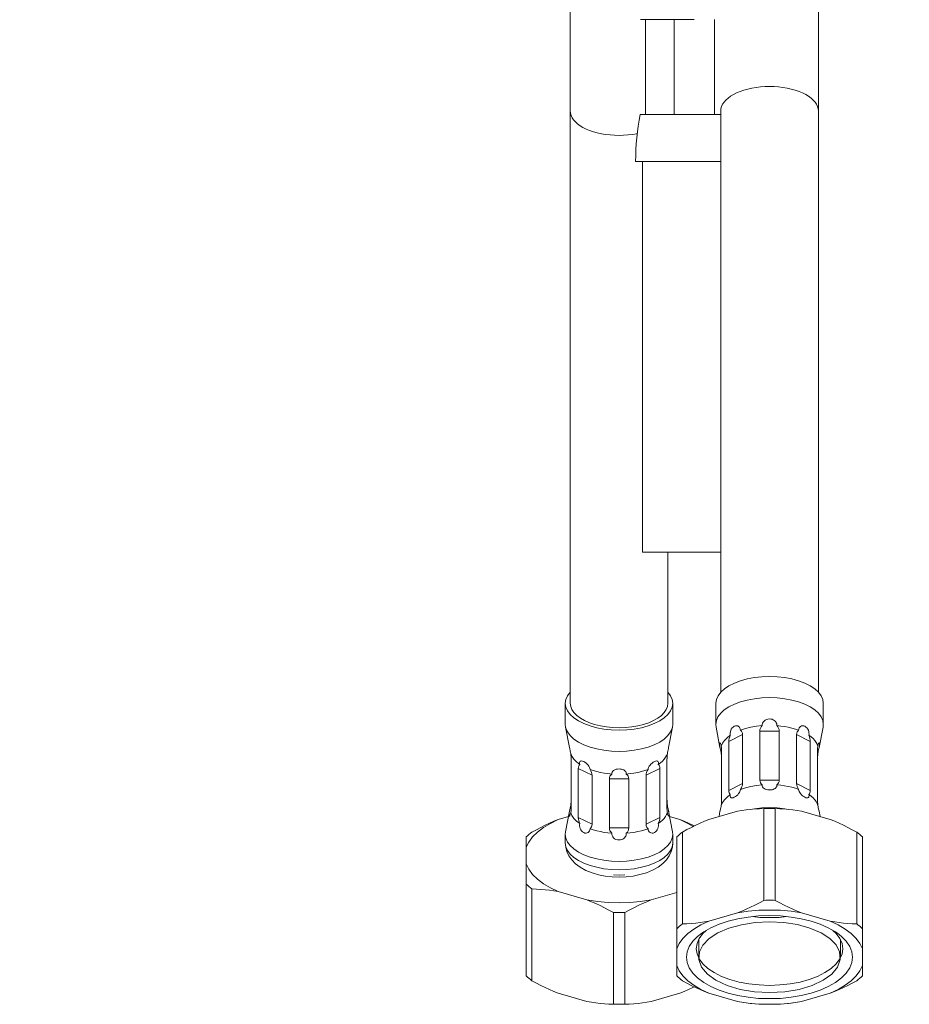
# Model space of a CAD drawing. Extents: x -559 to 5382, y 40 to 867.
# Tile 3 of 8: x 5008 to 5099, y 60 to 160. Entities that reach past the tile are written whole.
import ezdxf

# ---------------------------------------------------------------- set-up
doc = ezdxf.new("R2010")
doc.units = 0
doc.header["$LTSCALE"] = 2
doc.header["$MEASUREMENT"] = 0
doc.layers.get('DEFPOINTS').update_dxf_attribs({"linetype": 'CONTINUOUS'})
doc.layers.add('COSTRUZIONE', color=4, linetype='CONTINUOUS', lineweight=13)
doc.styles.add('ISO', font='tahoma.ttf')
doc.dimstyles.new('ISO-25', dxfattribs={"dimtxt": 20, "dimasz": 4, "dimexe": 1, "dimexo": 1.5, "dimgap": 1.5, "dimtad": 1, "dimdec": 1, "dimtxsty": 'ISO', "dimcen": 2.5, "dimclrd": 7, "dimclre": 7, "dimclrt": 7, "dimadec": 0, "dimazin": 0, "dimtfac": 1, "dimtdec": 1, "dimtmove": 0, "dimatfit": 3, "dimfxl": 1, "dimlwd": 13, "dimarcsym": 0})

# ---------------------------------------------------------------- blocks, each defined once
blk = doc.blocks.new('*D55')
at = {"layer": 'COSTRUZIONE', "color": 7, "lineweight": -2, "transparency": 16777216}
for p, q in [((5055.26, 244.03), (5055.26, 171.08)), ((5099.26, 244.03), (5099.26, 171.08))]:
    blk.add_line(p, q, dxfattribs=at)
at = {"layer": 'COSTRUZIONE', "color": 7, "lineweight": 13, "transparency": 16777216}
for p, q in [((5055.26, 172.08), (4911.2, 172.08)), ((5095.26, 172.08), (5059.26, 172.08))]:
    blk.add_line(p, q, dxfattribs=at)
at = {"layer": 'COSTRUZIONE', "color": 7, "transparency": 16777216}
for points in [[(5059.26, 172.74), (5059.26, 171.41), (5055.26, 172.08)], [(5095.26, 172.74), (5095.26, 171.41), (5099.26, 172.08)]]:
    blk.add_solid(points, dxfattribs=at)
at = {"layer": 'DEFPOINTS', "color": 0, "transparency": 16777216}
for p in [(5055.26, 245.53), (5099.26, 245.53), (5055.26, 172.08)]:
    blk.add_point(p, dxfattribs=at)
at = {"layer": 'COSTRUZIONE', "color": 7, "transparency": 16777216, "insert": (4912.7, 227.76), "char_height": 20, "attachment_point": 1, "style": 'ISO'}
blk.add_mtext('MIN. 33,5\\PMAX. 42', dxfattribs=at)

msp = doc.modelspace()

# ---------------------------------------------------------------- linework, layer by layer
at = {"layer": 'COSTRUZIONE', "color": 7}
for p, q in [((5064.56, 194.03), (5064.56, 90.37)), ((5089.96, 194.03), (5089.96, 91.51)), ((5077.26, 160.33), (5071.76, 160.33)), ((5072.26, 150.63), (5072.26, 160.33)), ((5075.19, 150.63), (5075.19, 160.33)), ((5079.33, 150.63), (5079.33, 160.33)), ((5079.96, 150.63), (5071.72, 150.63)), ((5079.96, 150.99), (5079.96, 91.51)), ((5071.26, 145.83), (5079.96, 145.83)), ((5071.96, 145.83), (5071.96, 105.83)), ((5079.96, 105.83), (5071.96, 105.83)), ((5074.56, 105.83), (5074.56, 90.37)), ((5064.06, 88.2), (5064.06, 90.37)), ((5075.06, 88.2), (5075.06, 90.37)), ((5079.46, 88.2), (5079.46, 90.37)), ((5090.46, 88.2), (5090.46, 90.37)), ((5064.06, 88.2), (5064.09, 87.94)), ((5064.49, 85.83), (5064.09, 87.94)), ((5074.63, 85.83), (5075.04, 87.94)), ((5075.06, 88.2), (5075.04, 87.94)), ((5079.46, 88.2), (5079.49, 87.94)), ((5079.89, 85.83), (5079.49, 87.94)), ((5090.03, 85.83), (5090.44, 87.94)), ((5090.46, 88.2), (5090.44, 87.94)), ((5080.79, 86.46), (5082.2, 87.17)), ((5082.2, 82.15), (5082.2, 87.17)), ((5083.97, 87.53), (5085.96, 87.53)), ((5083.97, 82.51), (5083.97, 87.53)), ((5085.96, 82.51), (5085.96, 87.53)), ((5087.72, 87.17), (5089.13, 86.46)), ((5087.72, 82.15), (5087.72, 87.17)), ((5064.52, 85.73), (5064.5, 85.83)), ((5064.57, 85.46), (5064.52, 85.73)), ((5074.63, 85.83), (5074.61, 85.73)), ((5080.79, 81.44), (5080.79, 86.46)), ((5089.13, 81.44), (5089.13, 86.46)), ((5090.01, 85.73), (5090.03, 85.83)), ((5064.62, 85.23), (5064.74, 84.94)), ((5074.43, 85.03), (5074.32, 84.84)), ((5074.51, 85.23), (5074.43, 85.03)), ((5074.53, 85.35), (5074.51, 85.23)), ((5079.97, 85.46), (5080, 85.35)), ((5080, 85.35), (5080.02, 85.23)), ((5080.06, 80.56), (5080.06, 85.58)), ((5089.86, 80.56), (5089.86, 85.58)), ((5064.66, 79.56), (5064.66, 84.59)), ((5065.39, 83.7), (5066.8, 83)), ((5065.39, 78.68), (5065.39, 83.7)), ((5072.32, 83), (5073.73, 83.7)), ((5073.73, 78.68), (5073.73, 83.7)), ((5074.46, 79.56), (5074.46, 84.59)), ((5066.8, 77.98), (5066.8, 83)), ((5068.57, 82.63), (5070.56, 82.63)), ((5068.57, 77.61), (5068.57, 82.63)), ((5070.56, 77.61), (5070.56, 82.63)), ((5072.32, 77.98), (5072.32, 83)), ((5080.79, 81.44), (5082.2, 82.15)), ((5083.97, 82.51), (5085.96, 82.51)), ((5087.72, 82.15), (5089.13, 81.44)), ((5074.53, 79.8), (5074.51, 79.91)), ((5074.55, 79.68), (5074.53, 79.8)), ((5080, 79.8), (5080.02, 79.91)), ((5080.14, 80.21), (5080.02, 79.91)), ((5080.34, 80.5), (5080.14, 80.21)), ((5084.96, 79.69), (5084.18, 79.67)), ((5084.96, 79.69), (5085.74, 79.67)), ((5089.72, 80.31), (5089.83, 80.11)), ((5089.83, 80.11), (5089.91, 79.91)), ((5089.95, 79.68), (5090.01, 79.42)), ((5064.39, 78.77), (5063.34, 78.47)), ((5064.09, 77.21), (5064.49, 79.32)), ((5064.52, 79.42), (5064.5, 79.32)), ((5065.39, 78.68), (5066.8, 77.98)), ((5072.32, 77.98), (5073.73, 78.68)), ((5075.04, 77.21), (5074.63, 79.32)), ((5075.78, 78.47), (5074.73, 78.77)), ((5078.74, 78.47), (5081.68, 79.32)), ((5079.79, 78.77), (5079.89, 79.32)), ((5079.9, 79.32), (5079.92, 79.42)), ((5084.38, 70.2), (5084.38, 79.6)), ((5085.54, 70.2), (5085.54, 79.6)), ((5088.24, 79.32), (5091.18, 78.47)), ((5090.01, 79.42), (5090.03, 79.32)), ((5090.13, 78.77), (5090.03, 79.32)), ((5068.57, 77.61), (5070.56, 77.61)), ((5060.06, 62.48), (5060.06, 76.69)), ((5064.09, 77.21), (5064.06, 76.94)), ((5064.06, 76.08), (5064.06, 76.94)), ((5075.04, 77.21), (5075.06, 76.94)), ((5075.06, 76.08), (5075.06, 76.94)), ((5075.46, 62.48), (5075.46, 76.69)), ((5076.04, 67.8), (5076.04, 77.19)), ((5093.88, 67.8), (5093.88, 77.19)), ((5094.46, 62.48), (5094.46, 76.69)), ((5068.99, 72.8), (5069.56, 72.78)), ((5069.56, 72.78), (5070.14, 72.8)), ((5060.64, 61.98), (5060.64, 71.37)), ((5063.34, 71.09), (5066.28, 70.24)), ((5072.84, 70.24), (5075.46, 71)), ((5068.98, 59.57), (5068.98, 68.96)), ((5070.14, 59.57), (5070.14, 68.96)), ((5078.74, 68.08), (5081.68, 68.92)), ((5088.24, 68.92), (5091.18, 68.08)), ((5078.14, 66.81), (5077.77, 66.31)), ((5078.48, 67.12), (5078.14, 66.81)), ((5091.44, 67.12), (5091.78, 66.81)), ((5091.78, 66.81), (5092.16, 66.31)), ((5077.71, 64.39), (5077.71, 66.18)), ((5092.21, 64.39), (5092.21, 66.18)), ((5077.46, 65.25), (5077.54, 64.72)), ((5077.54, 64.72), (5077.77, 64.2)), ((5092.39, 64.72), (5092.16, 64.2)), ((5092.46, 65.25), (5092.39, 64.72)), ((5075.46, 63.54), (5075.72, 62.99)), ((5094.46, 63.54), (5094.2, 62.99)), ((5075.72, 62.99), (5076.1, 62.47)), ((5094.2, 62.99), (5093.82, 62.47)), ((5063.34, 60.7), (5066.28, 59.85)), ((5072.84, 59.85), (5075.78, 60.7)), ((5081.68, 59.85), (5078.74, 60.7)), ((5091.18, 60.7), (5088.24, 59.85))]:
    msp.add_line(p, q, dxfattribs=at)
for points in [[(5084.96, 153.49), (5084.5, 153.48), (5084.04, 153.45), (5083.59, 153.39), (5083.16, 153.32), (5082.73, 153.23), (5082.33, 153.11), (5081.95, 152.98), (5081.59, 152.84), (5081.27, 152.67), (5080.97, 152.5), (5080.71, 152.3), (5080.49, 152.1), (5080.3, 151.89), (5080.15, 151.67), (5080.05, 151.45), (5079.98, 151.22), (5079.96, 150.99)], [(5089.96, 150.99), (5089.94, 151.22), (5089.88, 151.45), (5089.77, 151.67), (5089.62, 151.89), (5089.44, 152.1), (5089.21, 152.3), (5088.95, 152.5), (5088.66, 152.67), (5088.33, 152.84), (5087.98, 152.98), (5087.59, 153.11), (5087.19, 153.23), (5086.77, 153.32), (5086.33, 153.39), (5085.88, 153.45), (5085.42, 153.48), (5084.96, 153.49)], [(5069.56, 148.49), (5069.1, 148.5), (5068.64, 148.53), (5068.19, 148.58), (5067.76, 148.66), (5067.33, 148.75), (5066.93, 148.86), (5066.55, 148.99), (5066.19, 149.14), (5065.87, 149.3), (5065.57, 149.48), (5065.31, 149.67), (5065.09, 149.87), (5064.9, 150.09), (5064.75, 150.3), (5064.65, 150.53), (5064.58, 150.76), (5064.56, 150.99)], [(5071.43, 148.67), (5071.37, 148.66), (5070.93, 148.58), (5070.48, 148.53), (5070.02, 148.5), (5069.56, 148.49)], [(5084.96, 93.12), (5084.17, 93.09), (5083.41, 93.01), (5082.68, 92.87), (5081.99, 92.68), (5081.36, 92.44), (5080.81, 92.17), (5080.34, 91.85), (5079.96, 91.51), (5079.69, 91.14), (5079.52, 90.76), (5079.46, 90.37)], [(5084.96, 93.12), (5085.75, 93.09), (5086.51, 93.01), (5087.25, 92.87), (5087.94, 92.68), (5088.56, 92.44), (5089.12, 92.17), (5089.59, 91.85), (5089.96, 91.51), (5090.24, 91.14), (5090.41, 90.76), (5090.46, 90.37)], [(5064.56, 91.51), (5064.56, 91.51), (5064.29, 91.14), (5064.12, 90.76), (5064.06, 90.37)], [(5074.56, 91.51), (5074.56, 91.51), (5074.84, 91.14), (5075.01, 90.76), (5075.06, 90.37)], [(5084.96, 90.95), (5084.18, 90.92), (5083.41, 90.84), (5082.68, 90.7), (5081.99, 90.52), (5081.36, 90.28), (5080.81, 90), (5080.33, 89.69), (5079.96, 89.34), (5079.68, 88.98), (5079.52, 88.59), (5079.46, 88.2)], [(5084.96, 90.95), (5085.74, 90.92), (5086.51, 90.84), (5087.25, 90.7), (5087.94, 90.52), (5088.56, 90.28), (5089.12, 90), (5089.59, 89.69), (5089.96, 89.34), (5090.24, 88.98), (5090.41, 88.59), (5090.46, 88.2)], [(5064.06, 90.37), (5064.12, 89.98), (5064.29, 89.59), (5064.56, 89.22), (5064.94, 88.88), (5065.41, 88.57), (5065.96, 88.29), (5066.59, 88.05), (5067.28, 87.87), (5068.01, 87.73), (5068.77, 87.65), (5069.56, 87.62)], [(5069.56, 87.87), (5068.9, 87.89), (5068.27, 87.95), (5067.65, 88.06), (5067.06, 88.2), (5066.52, 88.38), (5066.03, 88.6), (5065.6, 88.85), (5065.23, 89.12), (5064.94, 89.41), (5064.73, 89.72), (5064.61, 90.04), (5064.56, 90.37)], [(5074.56, 90.37), (5074.52, 90.04), (5074.39, 89.72), (5074.18, 89.41), (5073.89, 89.12), (5073.53, 88.85), (5073.1, 88.6), (5072.61, 88.38), (5072.06, 88.2), (5071.48, 88.06), (5070.86, 87.95), (5070.22, 87.89), (5069.56, 87.87)], [(5075.06, 90.37), (5075.01, 89.98), (5074.84, 89.59), (5074.56, 89.22), (5074.19, 88.88), (5073.72, 88.57), (5073.16, 88.29), (5072.54, 88.05), (5071.85, 87.87), (5071.11, 87.73), (5070.35, 87.65), (5069.56, 87.62)], [(5084.22, 88.08), (5084.22, 88.2), (5084.25, 88.32), (5084.31, 88.44), (5084.4, 88.55), (5084.52, 88.64), (5084.65, 88.71), (5084.8, 88.75), (5084.96, 88.77)], [(5084.96, 88.77), (5085.1, 88.75), (5085.22, 88.73), (5085.33, 88.68), (5085.44, 88.62), (5085.52, 88.54), (5085.6, 88.46), (5085.65, 88.37), (5085.69, 88.27), (5085.7, 88.18), (5085.7, 88.08)], [(5064.09, 87.94), (5064.12, 87.81), (5064.28, 87.43), (5064.56, 87.06), (5064.93, 86.71), (5065.41, 86.4), (5065.96, 86.12), (5066.59, 85.89), (5067.28, 85.7), (5068.01, 85.56), (5068.78, 85.48), (5069.56, 85.45)], [(5075.04, 87.94), (5075.01, 87.81), (5074.84, 87.43), (5074.56, 87.06), (5074.19, 86.71), (5073.72, 86.4), (5073.16, 86.12), (5072.54, 85.89), (5071.85, 85.7), (5071.11, 85.56), (5070.34, 85.48), (5069.56, 85.45)], [(5081.99, 87.61), (5081.97, 87.73), (5081.93, 87.84), (5081.88, 87.93), (5081.8, 88), (5081.7, 88.05), (5081.59, 88.07), (5081.47, 88.06), (5081.34, 88.02), (5081.23, 87.94), (5081.13, 87.84), (5081.05, 87.72), (5080.99, 87.6), (5080.95, 87.46), (5080.93, 87.33), (5080.93, 87.21), (5080.94, 87.09)], [(5084.22, 88.08), (5083.63, 88.01), (5083.05, 87.91), (5082.5, 87.78), (5081.99, 87.61)], [(5083.97, 87.53), (5083.98, 87.68), (5084.03, 87.82), (5084.11, 87.95), (5084.22, 88.08)], [(5085.7, 88.08), (5086.1, 88.04), (5086.49, 87.98), (5086.88, 87.91), (5087.25, 87.83), (5087.6, 87.73), (5087.94, 87.61)], [(5085.7, 88.08), (5085.81, 87.95), (5085.89, 87.82), (5085.94, 87.68), (5085.96, 87.53)], [(5088.98, 87.09), (5089, 87.21), (5088.99, 87.33), (5088.97, 87.46), (5088.93, 87.6), (5088.87, 87.72), (5088.79, 87.84), (5088.69, 87.94), (5088.58, 88.02), (5088.46, 88.06), (5088.34, 88.07), (5088.23, 88.05), (5088.13, 88), (5088.05, 87.93), (5087.99, 87.84), (5087.95, 87.73), (5087.94, 87.61)], [(5080.94, 87.09), (5080.61, 86.84), (5080.34, 86.56), (5080.14, 86.27), (5080.02, 85.97)], [(5080.79, 86.46), (5080.8, 86.62), (5080.83, 86.77), (5080.88, 86.93), (5080.94, 87.09)], [(5081.99, 87.61), (5082.08, 87.53), (5082.14, 87.43), (5082.19, 87.31), (5082.2, 87.17)], [(5087.72, 87.17), (5087.74, 87.31), (5087.78, 87.43), (5087.85, 87.53), (5087.94, 87.61)], [(5088.98, 87.09), (5089.21, 86.92), (5089.41, 86.75), (5089.58, 86.56), (5089.72, 86.37), (5089.83, 86.17), (5089.91, 85.97)], [(5088.98, 87.09), (5089.05, 86.93), (5089.09, 86.77), (5089.12, 86.62), (5089.13, 86.46)], [(5074.61, 85.73), (5074.55, 85.46), (5074.53, 85.35)], [(5080.02, 85.97), (5080, 86.08), (5079.97, 86.18), (5079.94, 86.25), (5079.92, 86.3), (5079.89, 86.32), (5079.87, 86.32), (5079.85, 86.28), (5079.85, 86.21), (5079.85, 86.11), (5079.87, 85.99), (5079.89, 85.86), (5079.9, 85.83)], [(5079.9, 85.83), (5079.92, 85.73), (5079.97, 85.46)], [(5080.02, 85.97), (5080.03, 85.91), (5080.05, 85.83), (5080.06, 85.72), (5080.06, 85.58)], [(5089.86, 85.58), (5089.87, 85.72), (5089.87, 85.83), (5089.89, 85.91), (5089.91, 85.97)], [(5090.03, 85.83), (5090.04, 85.86), (5090.06, 85.99), (5090.07, 86.11), (5090.08, 86.21), (5090.07, 86.28), (5090.06, 86.32), (5090.04, 86.32), (5090.01, 86.3), (5089.98, 86.25), (5089.95, 86.18), (5089.93, 86.08), (5089.91, 85.97)], [(5089.91, 85.23), (5089.93, 85.35), (5089.95, 85.46), (5090.01, 85.73)], [(5064.62, 85.23), (5064.6, 85.35), (5064.57, 85.46)], [(5064.62, 85.23), (5064.63, 85.06), (5064.65, 84.9), (5064.66, 84.74), (5064.66, 84.59)], [(5064.74, 84.94), (5064.94, 84.65), (5065.21, 84.37), (5065.54, 84.12)], [(5074.32, 84.84), (5074.18, 84.65), (5074.01, 84.46), (5073.81, 84.28), (5073.58, 84.12)], [(5074.46, 84.59), (5074.47, 84.74), (5074.47, 84.9), (5074.49, 85.06), (5074.51, 85.23)], [(5080.06, 84.59), (5080.06, 84.74), (5080.05, 84.9), (5080.03, 85.06), (5080.02, 85.23)], [(5089.91, 85.23), (5089.89, 85.06), (5089.87, 84.9), (5089.87, 84.74), (5089.86, 84.59)], [(5065.39, 83.7), (5065.4, 83.84), (5065.43, 83.95), (5065.48, 84.05), (5065.54, 84.12)], [(5066.59, 83.59), (5066.57, 83.7), (5066.53, 83.8), (5066.48, 83.92), (5066.4, 84.03), (5066.3, 84.14), (5066.19, 84.24), (5066.07, 84.33), (5065.94, 84.4), (5065.83, 84.45), (5065.73, 84.47), (5065.65, 84.46), (5065.59, 84.43), (5065.55, 84.38), (5065.53, 84.31), (5065.53, 84.22), (5065.54, 84.12)], [(5068.82, 83.13), (5068.82, 83.23), (5068.85, 83.33), (5068.91, 83.42), (5069, 83.5), (5069.12, 83.56), (5069.25, 83.61), (5069.4, 83.64), (5069.56, 83.65)], [(5069.56, 83.65), (5069.7, 83.64), (5069.82, 83.62), (5069.93, 83.59), (5070.04, 83.55), (5070.12, 83.5), (5070.2, 83.43), (5070.25, 83.37), (5070.29, 83.29), (5070.3, 83.21), (5070.3, 83.13)], [(5073.58, 84.12), (5073.6, 84.22), (5073.59, 84.31), (5073.57, 84.38), (5073.53, 84.43), (5073.47, 84.46), (5073.39, 84.47), (5073.29, 84.45), (5073.18, 84.4), (5073.06, 84.33), (5072.94, 84.24), (5072.83, 84.14), (5072.73, 84.03), (5072.65, 83.92), (5072.59, 83.8), (5072.55, 83.7), (5072.54, 83.59)], [(5073.58, 84.12), (5073.65, 84.04), (5073.69, 83.95), (5073.72, 83.84), (5073.73, 83.7)], [(5066.59, 83.59), (5066.92, 83.48), (5067.28, 83.38), (5067.65, 83.29), (5068.03, 83.22), (5068.42, 83.17), (5068.82, 83.13)], [(5066.59, 83.59), (5066.68, 83.44), (5066.75, 83.29), (5066.79, 83.15), (5066.8, 83)], [(5068.57, 82.63), (5068.58, 82.78), (5068.63, 82.91), (5068.71, 83.02), (5068.82, 83.13)], [(5072.54, 83.59), (5072.2, 83.48), (5071.85, 83.38), (5071.48, 83.29), (5071.09, 83.22), (5070.7, 83.17), (5070.3, 83.13)], [(5070.3, 83.13), (5070.41, 83.02), (5070.49, 82.9), (5070.54, 82.78), (5070.56, 82.63)], [(5072.32, 83), (5072.34, 83.15), (5072.38, 83.3), (5072.45, 83.44), (5072.54, 83.59)], [(5082.2, 82.15), (5082.19, 82), (5082.14, 81.85), (5082.08, 81.7), (5081.99, 81.55)], [(5084.22, 82.01), (5083.63, 81.95), (5083.05, 81.85), (5082.5, 81.72), (5081.99, 81.55)], [(5084.22, 82.01), (5084.11, 82.12), (5084.04, 82.23), (5083.99, 82.37), (5083.97, 82.51)], [(5084.96, 81.5), (5084.79, 81.51), (5084.64, 81.54), (5084.51, 81.59), (5084.4, 81.65), (5084.31, 81.73), (5084.25, 81.82), (5084.22, 81.91), (5084.22, 82.01)], [(5085.7, 82.01), (5085.7, 81.93), (5085.69, 81.86), (5085.65, 81.78), (5085.6, 81.72), (5085.53, 81.65), (5085.44, 81.6), (5085.34, 81.56), (5085.22, 81.52), (5085.1, 81.5), (5084.96, 81.5)], [(5085.96, 82.51), (5085.94, 82.37), (5085.89, 82.24), (5085.81, 82.12), (5085.7, 82.01)], [(5085.7, 82.01), (5086.1, 81.98), (5086.49, 81.92), (5086.88, 81.85), (5087.25, 81.77), (5087.6, 81.67), (5087.94, 81.55)], [(5087.94, 81.55), (5087.84, 81.7), (5087.78, 81.85), (5087.74, 82), (5087.72, 82.15)], [(5080.94, 81.03), (5080.61, 80.77), (5080.34, 80.5)], [(5080.94, 81.03), (5080.88, 81.1), (5080.83, 81.19), (5080.8, 81.31), (5080.79, 81.44)], [(5080.94, 81.03), (5080.93, 80.93), (5080.93, 80.84), (5080.95, 80.77), (5080.99, 80.71), (5081.05, 80.68), (5081.13, 80.68), (5081.23, 80.7), (5081.34, 80.75), (5081.47, 80.82), (5081.59, 80.91), (5081.7, 81.01), (5081.8, 81.12), (5081.88, 81.23), (5081.93, 81.34), (5081.97, 81.45), (5081.99, 81.55)], [(5087.94, 81.55), (5087.95, 81.45), (5087.99, 81.34), (5088.05, 81.23), (5088.13, 81.12), (5088.23, 81.01), (5088.34, 80.91), (5088.46, 80.82), (5088.58, 80.75), (5088.69, 80.7), (5088.79, 80.68), (5088.87, 80.68), (5088.93, 80.71), (5088.97, 80.77), (5088.99, 80.84), (5089, 80.93), (5088.98, 81.03)], [(5089.13, 81.44), (5089.12, 81.3), (5089.09, 81.19), (5089.05, 81.1), (5088.98, 81.03)], [(5088.98, 81.03), (5089.21, 80.86), (5089.41, 80.68), (5089.58, 80.5), (5089.72, 80.31)], [(5064.62, 79.91), (5064.6, 79.8), (5064.57, 79.68), (5064.52, 79.42)], [(5064.62, 79.91), (5064.63, 80.09), (5064.65, 80.25), (5064.66, 80.41), (5064.66, 80.56)], [(5074.46, 80.56), (5074.47, 80.41), (5074.47, 80.25), (5074.49, 80.08), (5074.51, 79.91)], [(5074.63, 79.32), (5074.61, 79.42), (5074.55, 79.68)], [(5079.92, 79.42), (5079.97, 79.68), (5080, 79.8)], [(5080.06, 80.56), (5080.06, 80.41), (5080.05, 80.25), (5080.03, 80.08), (5080.02, 79.91)], [(5084.18, 79.67), (5083.41, 79.58), (5083.02, 79.51)], [(5085.74, 79.67), (5086.51, 79.58), (5086.91, 79.51)], [(5089.91, 79.91), (5089.89, 80.09), (5089.87, 80.25), (5089.87, 80.41), (5089.86, 80.56)], [(5089.91, 79.91), (5089.93, 79.8), (5089.95, 79.68)], [(5064.5, 79.32), (5064.49, 79.28), (5064.47, 79.15), (5064.45, 79.04), (5064.45, 78.94), (5064.45, 78.87), (5064.47, 78.83), (5064.49, 78.82), (5064.52, 78.85), (5064.54, 78.9), (5064.57, 78.97), (5064.6, 79.06), (5064.62, 79.17)], [(5064.66, 79.56), (5064.66, 79.43), (5064.65, 79.32), (5064.63, 79.23), (5064.62, 79.17)], [(5064.62, 79.17), (5064.74, 78.87), (5064.94, 78.58), (5065.21, 78.31), (5065.54, 78.05)], [(5065.54, 78.05), (5065.48, 78.21), (5065.43, 78.37), (5065.4, 78.52), (5065.39, 78.68)], [(5074.51, 79.17), (5074.43, 78.97), (5074.32, 78.78), (5074.18, 78.58), (5074.01, 78.4), (5073.81, 78.22), (5073.58, 78.05)], [(5073.73, 78.68), (5073.72, 78.53), (5073.69, 78.37), (5073.65, 78.22), (5073.58, 78.05)], [(5074.51, 79.17), (5074.49, 79.24), (5074.47, 79.32), (5074.47, 79.43), (5074.46, 79.56)], [(5074.51, 79.17), (5074.53, 79.06), (5074.55, 78.97), (5074.58, 78.9), (5074.61, 78.85), (5074.64, 78.82), (5074.66, 78.83), (5074.67, 78.87), (5074.68, 78.94), (5074.67, 79.04), (5074.66, 79.15), (5074.64, 79.28), (5074.63, 79.32)], [(5081.68, 79.32), (5082.13, 79.39), (5082.57, 79.46), (5083.02, 79.51), (5083.47, 79.55), (5083.92, 79.58), (5084.38, 79.6)], [(5085.54, 79.6), (5085.35, 79.6), (5085.16, 79.6), (5084.96, 79.6), (5084.77, 79.6), (5084.57, 79.6), (5084.38, 79.6)], [(5085.54, 79.6), (5086, 79.58), (5086.46, 79.55), (5086.91, 79.51), (5087.35, 79.46), (5087.8, 79.39), (5088.24, 79.32)], [(5063.34, 78.47), (5062.9, 78.29), (5062.45, 78.09), (5062, 77.89), (5061.55, 77.67), (5061.1, 77.43), (5060.64, 77.19)], [(5063.34, 78.47), (5062.53, 78.08), (5061.82, 77.66), (5061.21, 77.19), (5060.7, 76.69)], [(5065.54, 78.05), (5065.53, 77.94), (5065.53, 77.81), (5065.55, 77.68), (5065.59, 77.55), (5065.65, 77.42), (5065.73, 77.3), (5065.83, 77.2), (5065.94, 77.13), (5066.07, 77.09), (5066.19, 77.07), (5066.3, 77.1), (5066.4, 77.15), (5066.48, 77.22), (5066.53, 77.31), (5066.57, 77.41), (5066.59, 77.53)], [(5066.8, 77.98), (5066.79, 77.84), (5066.74, 77.72), (5066.68, 77.61), (5066.59, 77.53)], [(5068.82, 77.07), (5068.71, 77.2), (5068.63, 77.33), (5068.58, 77.47), (5068.57, 77.61)], [(5070.56, 77.61), (5070.54, 77.46), (5070.49, 77.33), (5070.41, 77.19), (5070.3, 77.07)], [(5072.54, 77.53), (5072.47, 77.59), (5072.42, 77.65), (5072.37, 77.73), (5072.35, 77.81), (5072.33, 77.89), (5072.32, 77.98)], [(5072.54, 77.53), (5072.55, 77.41), (5072.59, 77.31), (5072.65, 77.22), (5072.73, 77.15), (5072.83, 77.1), (5072.94, 77.07), (5073.06, 77.09), (5073.18, 77.13), (5073.29, 77.2), (5073.39, 77.3), (5073.47, 77.42), (5073.53, 77.55), (5073.57, 77.68), (5073.59, 77.81), (5073.6, 77.94), (5073.58, 78.05)], [(5075.78, 78.47), (5076.59, 78.08), (5077.14, 77.76)], [(5077.26, 77.82), (5077.12, 77.89), (5076.67, 78.1), (5076.22, 78.29), (5075.78, 78.47)], [(5076.04, 77.19), (5076.5, 77.44), (5076.96, 77.67), (5077.41, 77.89), (5077.85, 78.1), (5078.3, 78.29), (5078.74, 78.47)], [(5091.18, 78.47), (5091.63, 78.29), (5092.07, 78.09), (5092.52, 77.89), (5092.97, 77.67), (5093.42, 77.43), (5093.88, 77.19)], [(5060.64, 77.19), (5060.49, 77.07), (5060.34, 76.94), (5060.2, 76.81), (5060.06, 76.69)], [(5060.7, 76.69), (5060.32, 76.17), (5060.06, 75.63)], [(5064.06, 76.94), (5064.12, 76.55), (5064.28, 76.17), (5064.56, 75.8)], [(5066.59, 77.53), (5066.92, 77.42), (5067.28, 77.32), (5067.65, 77.23), (5068.03, 77.16), (5068.42, 77.11), (5068.82, 77.07)], [(5069.56, 76.38), (5069.39, 76.4), (5069.24, 76.44), (5069.11, 76.51), (5069, 76.6), (5068.91, 76.71), (5068.85, 76.83), (5068.82, 76.95), (5068.82, 77.07)], [(5070.3, 77.07), (5070.3, 76.97), (5070.29, 76.88), (5070.25, 76.78), (5070.2, 76.69), (5070.13, 76.61), (5070.04, 76.53), (5069.94, 76.47), (5069.82, 76.42), (5069.7, 76.39), (5069.56, 76.38)], [(5072.54, 77.53), (5072.2, 77.42), (5071.85, 77.32), (5071.48, 77.23), (5071.09, 77.16), (5070.7, 77.11), (5070.3, 77.07)], [(5075.06, 76.94), (5075.01, 76.55), (5074.84, 76.17), (5074.56, 75.8)], [(5076.04, 77.19), (5075.89, 77.07), (5075.74, 76.94), (5075.6, 76.81), (5075.46, 76.69)], [(5093.88, 77.19), (5094.04, 77.07), (5094.19, 76.94), (5094.33, 76.81), (5094.46, 76.69)], [(5064.06, 76.08), (5064.1, 75.64), (5064.22, 75.19), (5064.43, 74.76), (5064.72, 74.34), (5065.11, 73.94), (5065.59, 73.59), (5066.16, 73.27), (5066.8, 73.01), (5067.46, 72.82), (5068.15, 72.68), (5068.86, 72.6), (5069.56, 72.58)], [(5064.06, 76.08), (5064.12, 75.69), (5064.28, 75.3), (5064.56, 74.94), (5064.93, 74.59), (5065.41, 74.28), (5065.96, 74), (5066.59, 73.76), (5067.28, 73.58), (5068.01, 73.44), (5068.78, 73.36), (5069.56, 73.33)], [(5064.56, 75.8), (5064.93, 75.46), (5065.41, 75.14), (5065.96, 74.87), (5066.59, 74.63), (5067.28, 74.44), (5068.01, 74.3), (5068.78, 74.22), (5069.56, 74.19)], [(5069.56, 72.58), (5070.28, 72.6), (5070.99, 72.69), (5071.69, 72.83), (5072.36, 73.03), (5072.99, 73.29), (5073.56, 73.6), (5074.03, 73.96), (5074.41, 74.35), (5074.7, 74.76), (5074.9, 75.19), (5075.02, 75.63), (5075.06, 76.08)], [(5075.06, 76.08), (5075.01, 75.69), (5074.84, 75.3), (5074.56, 74.94), (5074.19, 74.59), (5073.72, 74.28), (5073.16, 74), (5072.54, 73.76), (5071.85, 73.58), (5071.11, 73.44), (5070.34, 73.36), (5069.56, 73.33)], [(5074.56, 75.8), (5074.19, 75.46), (5073.72, 75.14), (5073.16, 74.87), (5072.54, 74.63), (5071.85, 74.44), (5071.11, 74.3), (5070.34, 74.22), (5069.56, 74.19)], [(5060.06, 73.93), (5060.32, 73.38), (5060.7, 72.86), (5061.21, 72.37), (5061.82, 71.9), (5062.53, 71.47), (5063.34, 71.09)], [(5060.06, 71.87), (5060.2, 71.74), (5060.34, 71.62), (5060.49, 71.49), (5060.64, 71.37)], [(5060.64, 71.37), (5061.1, 71.35), (5061.56, 71.32), (5062.01, 71.28), (5062.45, 71.23), (5062.9, 71.16), (5063.34, 71.09)], [(5066.28, 70.24), (5066.73, 70.06), (5067.17, 69.87), (5067.62, 69.66), (5068.07, 69.44), (5068.52, 69.21), (5068.98, 68.96)], [(5066.28, 70.24), (5067.36, 70.08), (5068.45, 69.99), (5069.56, 69.95), (5070.68, 69.99), (5071.77, 70.08), (5072.84, 70.24)], [(5070.14, 68.96), (5070.6, 69.21), (5071.06, 69.44), (5071.51, 69.66), (5071.95, 69.87), (5072.4, 70.06), (5072.84, 70.24)], [(5081.68, 68.92), (5082.13, 69.1), (5082.57, 69.3), (5083.02, 69.5), (5083.47, 69.72), (5083.92, 69.96), (5084.38, 70.2)], [(5084.38, 70.2), (5084.57, 70.21), (5084.77, 70.21), (5084.96, 70.21), (5085.16, 70.21), (5085.35, 70.21), (5085.54, 70.2)], [(5085.54, 70.2), (5086, 69.96), (5086.46, 69.72), (5086.91, 69.5), (5087.35, 69.3), (5087.8, 69.1), (5088.24, 68.92)], [(5070.14, 68.96), (5069.95, 68.96), (5069.76, 68.95), (5069.56, 68.95), (5069.37, 68.95), (5069.17, 68.96), (5068.98, 68.96)], [(5084.96, 68.64), (5083.84, 68.6), (5082.76, 68.49), (5081.71, 68.31), (5080.71, 68.07), (5079.79, 67.76), (5078.95, 67.39), (5078.22, 66.97), (5078.02, 66.84)], [(5088.24, 68.92), (5087.17, 69.08), (5086.08, 69.18), (5084.96, 69.21), (5083.85, 69.18), (5082.76, 69.08), (5081.68, 68.92)], [(5083.23, 68.54), (5083.97, 68.46), (5084.96, 68.43)], [(5084.96, 68.64), (5086.08, 68.6), (5087.16, 68.49), (5088.21, 68.31), (5089.21, 68.07), (5090.14, 67.76), (5090.97, 67.39), (5091.7, 66.97), (5091.9, 66.84)], [(5086.7, 68.54), (5085.95, 68.46), (5084.96, 68.43)], [(5078.74, 68.08), (5077.93, 67.69), (5077.22, 67.26), (5076.61, 66.8), (5076.1, 66.3), (5075.72, 65.78), (5075.46, 65.23)], [(5076.04, 67.8), (5075.89, 67.67), (5075.74, 67.55), (5075.6, 67.42), (5075.46, 67.29)], [(5076.04, 67.8), (5076.5, 67.81), (5076.96, 67.84), (5077.41, 67.88), (5077.85, 67.94), (5078.3, 68), (5078.74, 68.08)], [(5077.79, 64.92), (5078.15, 65.63), (5078.79, 66.29), (5079.68, 66.87), (5080.8, 67.36), (5082.08, 67.71), (5083.48, 67.93), (5084.96, 68.01)], [(5084.96, 68.01), (5086.42, 67.94), (5087.82, 67.72), (5089.1, 67.36), (5090.23, 66.88), (5091.12, 66.3), (5091.77, 65.64), (5092.13, 64.92)], [(5091.18, 68.08), (5091.63, 68), (5092.07, 67.93), (5092.52, 67.88), (5092.97, 67.84), (5093.42, 67.81), (5093.88, 67.8)], [(5091.18, 68.08), (5091.99, 67.69), (5092.71, 67.26), (5093.32, 66.8), (5093.82, 66.3), (5094.2, 65.78), (5094.46, 65.23)], [(5093.88, 67.8), (5094.04, 67.67), (5094.19, 67.55), (5094.33, 67.42), (5094.46, 67.29)], [(5078.02, 66.84), (5077.6, 66.51), (5077.11, 66.01), (5076.75, 65.49), (5076.54, 64.94), (5076.46, 64.39), (5076.54, 63.83), (5076.75, 63.29), (5077.11, 62.76), (5077.6, 62.26), (5078.22, 61.8), (5078.95, 61.38)], [(5091.9, 66.84), (5092.32, 66.51), (5092.81, 66.01), (5093.17, 65.49), (5093.39, 64.94), (5093.46, 64.39), (5093.39, 63.83), (5093.17, 63.29), (5092.81, 62.76), (5092.32, 62.26), (5091.7, 61.8), (5090.97, 61.38)], [(5077.77, 66.31), (5077.54, 65.79), (5077.46, 65.25)], [(5092.16, 66.31), (5092.39, 65.79), (5092.46, 65.25)], [(5084.96, 60.76), (5083.43, 60.84), (5081.94, 61.09), (5080.62, 61.48), (5079.47, 62.02), (5078.6, 62.65), (5078, 63.37), (5077.73, 64.13), (5077.79, 64.92)], [(5092.13, 64.92), (5092.2, 64.15), (5091.92, 63.37), (5091.34, 62.66), (5090.45, 62.02), (5089.33, 61.49), (5087.98, 61.09), (5086.52, 60.85), (5084.96, 60.76)], [(5077.77, 64.2), (5078.14, 63.69), (5078.65, 63.22), (5079.29, 62.8), (5080.05, 62.42), (5080.91, 62.1), (5081.85, 61.84), (5082.85, 61.65), (5083.89, 61.54), (5084.96, 61.5)], [(5092.16, 64.2), (5091.78, 63.69), (5091.27, 63.22), (5090.63, 62.8), (5089.87, 62.42), (5089.02, 62.1), (5088.08, 61.84), (5087.07, 61.65), (5086.03, 61.54), (5084.96, 61.5)], [(5060.06, 62.48), (5060.2, 62.35), (5060.34, 62.22), (5060.49, 62.1), (5060.64, 61.98)], [(5075.46, 62.48), (5075.6, 62.35), (5075.74, 62.22), (5075.89, 62.1), (5076.04, 61.98)], [(5094.46, 62.48), (5094.33, 62.35), (5094.19, 62.22), (5094.04, 62.1), (5093.88, 61.98)], [(5060.64, 61.98), (5061.1, 61.73), (5061.56, 61.49), (5062.01, 61.28), (5062.45, 61.07), (5062.9, 60.88), (5063.34, 60.7)], [(5078.74, 60.7), (5078.3, 60.88), (5077.85, 61.07), (5077.4, 61.28), (5076.95, 61.5), (5076.5, 61.73), (5076.04, 61.98)], [(5076.1, 62.47), (5076.61, 61.97), (5077.22, 61.51), (5077.93, 61.08), (5078.74, 60.7)], [(5093.82, 62.47), (5093.32, 61.97), (5092.71, 61.51), (5091.99, 61.08), (5091.18, 60.7)], [(5093.88, 61.98), (5093.42, 61.73), (5092.97, 61.49), (5092.52, 61.28), (5092.07, 61.07), (5091.62, 60.88), (5091.18, 60.7)], [(5075.78, 60.7), (5076.23, 60.88), (5076.67, 61.07), (5077.12, 61.28), (5077.26, 61.35)], [(5078.95, 61.38), (5079.79, 61.01), (5080.71, 60.71), (5081.71, 60.46), (5082.76, 60.28), (5083.84, 60.17), (5084.96, 60.14)], [(5090.97, 61.38), (5090.14, 61.01), (5089.21, 60.71), (5088.21, 60.46), (5087.16, 60.28), (5086.08, 60.17), (5084.96, 60.14)], [(5066.28, 59.85), (5066.73, 59.77), (5067.17, 59.71), (5067.62, 59.66), (5068.07, 59.62), (5068.52, 59.59), (5068.98, 59.57)], [(5068.98, 59.57), (5069.17, 59.56), (5069.37, 59.56), (5069.56, 59.56), (5069.76, 59.56), (5069.95, 59.56), (5070.14, 59.57)], [(5070.14, 59.57), (5070.6, 59.59), (5071.06, 59.62), (5071.51, 59.66), (5071.95, 59.71), (5072.4, 59.77), (5072.84, 59.85)], [(5081.68, 59.85), (5082.76, 59.69), (5083.85, 59.59), (5084.96, 59.56), (5086.08, 59.59), (5087.17, 59.69), (5088.24, 59.85)], [(5084.38, 59.57), (5083.92, 59.59), (5083.47, 59.62), (5083.02, 59.66), (5082.57, 59.71), (5082.12, 59.77), (5081.68, 59.85)], [(5085.54, 59.57), (5085.35, 59.56), (5085.16, 59.56), (5084.96, 59.56), (5084.77, 59.56), (5084.57, 59.56), (5084.38, 59.57)], [(5088.24, 59.85), (5087.8, 59.77), (5087.35, 59.71), (5086.9, 59.66), (5086.45, 59.62), (5086, 59.59), (5085.54, 59.57)]]:
    msp.add_lwpolyline(points, dxfattribs=at)
msp.add_arc((5096.51, 145.83), 25.25, 169.0414, 180, dxfattribs=at)

# ---------------------------------------------------------------- dimensions: what is measured, and where the dimension line sits
dim = msp.add_linear_dim(base=(5055.26, 172.08), p1=(5099.26, 245.53), p2=(5055.26, 245.53), angle=180, text='MIN. 33,5\\PMAX. 42', dimstyle='ISO-25', dxfattribs=at)
dim.commit()
dim.dimension.update_dxf_attribs({"geometry": '*D55', "text_midpoint": (4971.03, 172.08), "dimtype": 160})

doc.saveas('drawing.dxf')
